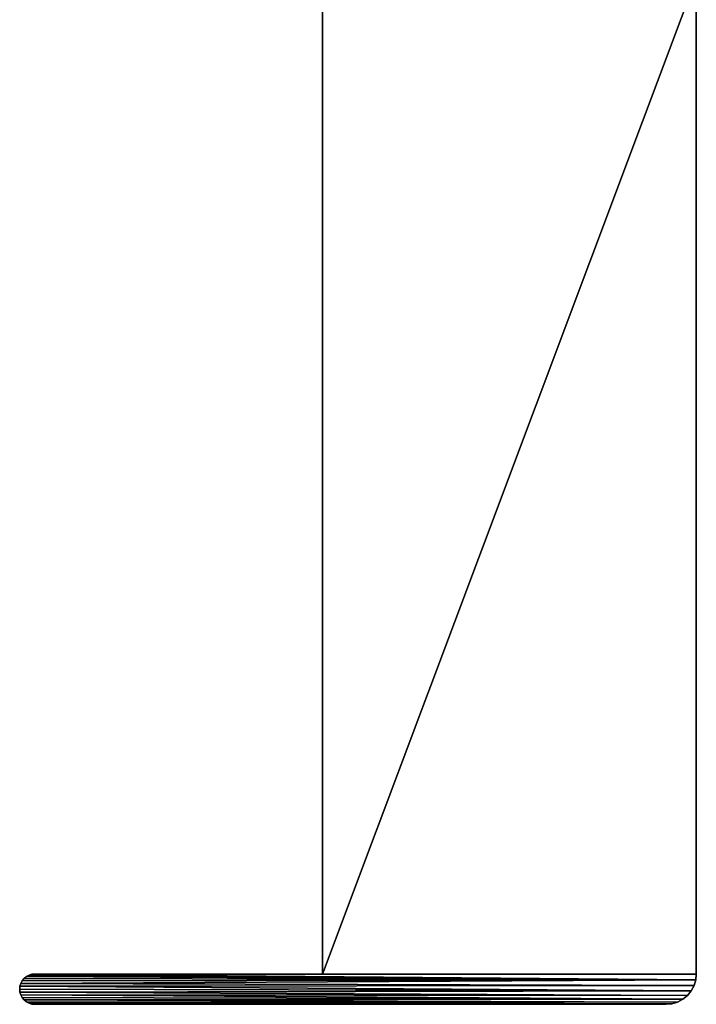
# Model space of a CAD drawing. Header units: metres. Extents: x -59 to 28, y 0 to 1560.
# Tile 1 of 117: x -34 to 0, y 0 to 49. Entities that reach past the tile are written whole.
import ezdxf

# ---------------------------------------------------------------- set-up
doc = ezdxf.new("R2010")
doc.units = ezdxf.units.M

msp = doc.modelspace()

# ---------------------------------------------------------------- linework, layer by layer
at = {"layer": 'ELYT3PV156'}
for points in [[(-18.5, 1.5, 1500), (0, 50.799999, 1500), (-18.5, 52.299999, 1500)], [(-18.5, 52.299999, 1500), (-18.5, 1.5), (-18.5, 1.5, 1500)], [(-18.5, 52.299999, 1436), (-18.5, 1.5), (-18.5, 52.299999, 1500)], [(-18.5, 1.5), (-18.5, 52.299999, 15.88146), (-18.5, 52.299999)], [(-18.5, 52.299999, 15.88146), (-18.5, 1.5), (-18.5, 52.299999, 1436)], [(-18.5, 1.5), (-18.5, 52.299999), (0, 50.799999)], [(0, 1.5, 1500), (0, 50.799999, 1500), (-18.5, 1.5, 1500)], [(0, 1.5), (-18.5, 1.5), (0, 50.799999)], [(0, 1.5, 1500), (0, 1.5), (0, 50.799999, 1500)], [(0, 1.5), (0, 50.799999), (0, 50.799999, 1500)], [(-33.037014, 1.44291, 1500), (-0.028822, 1.207365, 1500), (-32.896317, 1.485589, 1500)], [(-33.037014, 1.44291), (-33.037014, 1.44291, 1500), (-32.896317, 1.485589)], [(-33.037014, 1.44291, 1500), (-32.896317, 1.485589, 1500), (-32.896317, 1.485589)], [(-32.896317, 1.485589), (-0.028822, 1.207365), (-33.037014, 1.44291)], [(-18.5, 1.5, 1500), (-32.75, 1.5, 1500), (-32.896317, 1.485589, 1500)], [(-0.028822, 1.207365, 1500), (0, 1.5, 1500), (-32.896317, 1.485589, 1500)], [(-32.896317, 1.485589, 1500), (0, 1.5, 1500), (-18.5, 1.5, 1500)], [(-32.896317, 1.485589), (-32.896317, 1.485589, 1500), (-32.75, 1.5)], [(-32.896317, 1.485589, 1500), (-32.75, 1.5, 1500), (-32.75, 1.5)], [(-18.5, 1.5), (-32.896317, 1.485589), (-32.75, 1.5)], [(-0.028822, 1.207365), (-32.896317, 1.485589), (0, 1.5)], [(-32.896317, 1.485589), (-18.5, 1.5), (0, 1.5)], [(-18.5, 1.5), (-32.75, 1.5), (-18.5, 1.5, 1500)], [(-32.75, 1.5), (-32.75, 1.5, 1500), (-18.5, 1.5, 1500)], [(0, 1.5), (0, 1.5, 1500), (-0.028822, 1.207365)], [(0, 1.5, 1500), (-0.028822, 1.207365, 1500), (-0.028822, 1.207365)], [(-33.485588, 0.896318, 1500), (-0.114181, 0.925975, 1500), (-33.442909, 1.037013, 1500)], [(-33.485588, 0.896318), (-33.485588, 0.896318, 1500), (-33.442909, 1.037013)], [(-33.485588, 0.896318, 1500), (-33.442909, 1.037013, 1500), (-33.442909, 1.037013)], [(-33.442909, 1.037013), (-0.114181, 0.925975), (-33.485588, 0.896318)], [(-0.028822, 1.207365, 1500), (-33.442909, 1.037013, 1500), (-0.114181, 0.925975, 1500)], [(-33.442909, 1.037013, 1500), (-0.028822, 1.207365, 1500), (-33.373604, 1.166678, 1500)], [(-33.373604, 1.166678), (-0.028822, 1.207365), (-33.442909, 1.037013)], [(-0.028822, 1.207365), (-0.114181, 0.925975), (-33.442909, 1.037013)], [(-33.442909, 1.037013), (-33.442909, 1.037013, 1500), (-33.373604, 1.166678)], [(-33.442909, 1.037013, 1500), (-33.373604, 1.166678, 1500), (-33.373604, 1.166678)], [(-33.373604, 1.166678, 1500), (-0.028822, 1.207365, 1500), (-33.280331, 1.28033, 1500)], [(-33.373604, 1.166678), (-33.373604, 1.166678, 1500), (-33.280331, 1.28033)], [(-33.373604, 1.166678, 1500), (-33.280331, 1.28033, 1500), (-33.280331, 1.28033)], [(-33.280331, 1.28033), (-0.028822, 1.207365), (-33.373604, 1.166678)], [(-33.280331, 1.28033, 1500), (-0.028822, 1.207365, 1500), (-33.166679, 1.373602, 1500)], [(-33.280331, 1.28033), (-33.280331, 1.28033, 1500), (-33.166679, 1.373602)], [(-33.280331, 1.28033, 1500), (-33.166679, 1.373602, 1500), (-33.166679, 1.373602)], [(-33.166679, 1.373602), (-0.028822, 1.207365), (-33.280331, 1.28033)], [(-33.166679, 1.373602, 1500), (-0.028822, 1.207365, 1500), (-33.037014, 1.44291, 1500)], [(-33.166679, 1.373602), (-33.166679, 1.373602, 1500), (-33.037014, 1.44291)], [(-33.166679, 1.373602, 1500), (-33.037014, 1.44291, 1500), (-33.037014, 1.44291)], [(-33.037014, 1.44291), (-0.028822, 1.207365), (-33.166679, 1.373602)], [(-0.028822, 1.207365), (-0.028822, 1.207365, 1500), (-0.114181, 0.925975)], [(-0.028822, 1.207365, 1500), (-0.114181, 0.925975, 1500), (-0.114181, 0.925975)], [(-33.5, 0.75, 1500), (-0.252796, 0.666645, 1500), (-33.485588, 0.896318, 1500)], [(-33.5, 0.75), (-33.5, 0.75, 1500), (-33.485588, 0.896318)], [(-33.5, 0.75, 1500), (-33.485588, 0.896318, 1500), (-33.485588, 0.896318)], [(-33.485588, 0.896318), (-0.252796, 0.666645), (-33.5, 0.75)], [(-33.5, 0.75, 1500), (-33.485588, 0.603682, 1500), (-0.252796, 0.666645, 1500)], [(-33.485588, 0.603682), (-33.485588, 0.603682, 1500), (-33.5, 0.75)], [(-33.485588, 0.603682, 1500), (-33.5, 0.75, 1500), (-33.5, 0.75)], [(-0.252796, 0.666645), (-33.485588, 0.603682), (-33.5, 0.75)], [(-0.252796, 0.666645, 1500), (-0.114181, 0.925975, 1500), (-33.485588, 0.896318, 1500)], [(-0.114181, 0.925975), (-0.252796, 0.666645), (-33.485588, 0.896318)], [(-0.252796, 0.666645, 1500), (-33.485588, 0.603682, 1500), (-0.43934, 0.43934, 1500)], [(-0.43934, 0.43934), (-33.485588, 0.603682), (-0.252796, 0.666645)], [(-33.485588, 0.603682, 1500), (-33.442909, 0.462987, 1500), (-0.43934, 0.43934, 1500)], [(-33.442909, 0.462987), (-33.442909, 0.462987, 1500), (-33.485588, 0.603682)], [(-33.442909, 0.462987, 1500), (-33.485588, 0.603682, 1500), (-33.485588, 0.603682)], [(-33.442909, 0.462987), (-33.485588, 0.603682), (-0.43934, 0.43934)], [(-0.252796, 0.666645), (-0.252796, 0.666645, 1500), (-0.43934, 0.43934)], [(-0.252796, 0.666645, 1500), (-0.43934, 0.43934, 1500), (-0.43934, 0.43934)], [(-0.114181, 0.925975), (-0.114181, 0.925975, 1500), (-0.252796, 0.666645)], [(-0.114181, 0.925975, 1500), (-0.252796, 0.666645, 1500), (-0.252796, 0.666645)], [(-0.43934, 0.43934, 1500), (-33.442909, 0.462987, 1500), (-0.666645, 0.252796, 1500)], [(-33.442909, 0.462987, 1500), (-33.373604, 0.333322, 1500), (-0.666645, 0.252796, 1500)], [(-33.373604, 0.333322), (-33.373604, 0.333322, 1500), (-33.442909, 0.462987)], [(-33.373604, 0.333322, 1500), (-33.442909, 0.462987, 1500), (-33.442909, 0.462987)], [(-33.373604, 0.333322), (-33.442909, 0.462987), (-0.666645, 0.252796)], [(-0.666645, 0.252796), (-33.442909, 0.462987), (-0.43934, 0.43934)], [(-0.666645, 0.252796, 1500), (-33.373604, 0.333322, 1500), (-33.280331, 0.21967, 1500)], [(-33.280331, 0.21967), (-33.280331, 0.21967, 1500), (-33.373604, 0.333322)], [(-33.280331, 0.21967, 1500), (-33.373604, 0.333322, 1500), (-33.373604, 0.333322)], [(-33.280331, 0.21967), (-33.373604, 0.333322), (-0.666645, 0.252796)], [(-0.666645, 0.252796, 1500), (-33.280331, 0.21967, 1500), (-0.925975, 0.114181, 1500)], [(-0.925975, 0.114181), (-33.280331, 0.21967), (-0.666645, 0.252796)], [(-33.280331, 0.21967, 1500), (-33.166679, 0.126398, 1500), (-0.925975, 0.114181, 1500)], [(-33.166679, 0.126398), (-33.166679, 0.126398, 1500), (-33.280331, 0.21967)], [(-33.166679, 0.126398, 1500), (-33.280331, 0.21967, 1500), (-33.280331, 0.21967)], [(-33.166679, 0.126398), (-33.280331, 0.21967), (-0.925975, 0.114181)], [(-0.925975, 0.114181, 1500), (-33.166679, 0.126398, 1500), (-1.207365, 0.028822, 1500)], [(-33.166679, 0.126398, 1500), (-33.037014, 0.05709, 1500), (-1.207365, 0.028822, 1500)], [(-33.037014, 0.05709), (-33.037014, 0.05709, 1500), (-33.166679, 0.126398)], [(-33.037014, 0.05709, 1500), (-33.166679, 0.126398, 1500), (-33.166679, 0.126398)], [(-33.037014, 0.05709), (-33.166679, 0.126398), (-1.207365, 0.028822)], [(-1.207365, 0.028822), (-33.166679, 0.126398), (-0.925975, 0.114181)], [(-1.207365, 0.028822, 1500), (-33.037014, 0.05709, 1500), (-32.896317, 0.014411, 1500)], [(-32.896317, 0.014411), (-32.896317, 0.014411, 1500), (-33.037014, 0.05709)], [(-32.896317, 0.014411, 1500), (-33.037014, 0.05709, 1500), (-33.037014, 0.05709)], [(-32.896317, 0.014411), (-33.037014, 0.05709), (-1.207365, 0.028822)], [(-32.896317, 0.014411, 1500), (-32.75, 0, 1500), (-1.207365, 0.028822, 1500)], [(-32.896317, 0.014411), (-1.207365, 0.028822), (-32.75, 0)], [(-32.75, 0), (-32.75, 0, 1500), (-32.896317, 0.014411)], [(-32.75, 0, 1500), (-32.896317, 0.014411, 1500), (-32.896317, 0.014411)], [(-32.75, 0, 1500), (-1.5, 0, 1500), (-1.207365, 0.028822, 1500)], [(-1.207365, 0.028822), (-1.5, 0), (-32.75, 0)], [(-32.75, 0), (-1.5, 0), (-32.75, 0, 1500)], [(-1.5, 0), (-1.5, 0, 1500), (-32.75, 0, 1500)], [(-1.207365, 0.028822), (-1.207365, 0.028822, 1500), (-1.5, 0)], [(-1.207365, 0.028822, 1500), (-1.5, 0, 1500), (-1.5, 0)], [(-0.925975, 0.114181), (-0.925975, 0.114181, 1500), (-1.207365, 0.028822)], [(-0.925975, 0.114181, 1500), (-1.207365, 0.028822, 1500), (-1.207365, 0.028822)], [(-0.666645, 0.252796), (-0.666645, 0.252796, 1500), (-0.925975, 0.114181)], [(-0.666645, 0.252796, 1500), (-0.925975, 0.114181, 1500), (-0.925975, 0.114181)], [(-0.43934, 0.43934), (-0.43934, 0.43934, 1500), (-0.666645, 0.252796)], [(-0.43934, 0.43934, 1500), (-0.666645, 0.252796, 1500), (-0.666645, 0.252796)]]:
    msp.add_3dface(points, dxfattribs=at)

doc.saveas('drawing.dxf')
